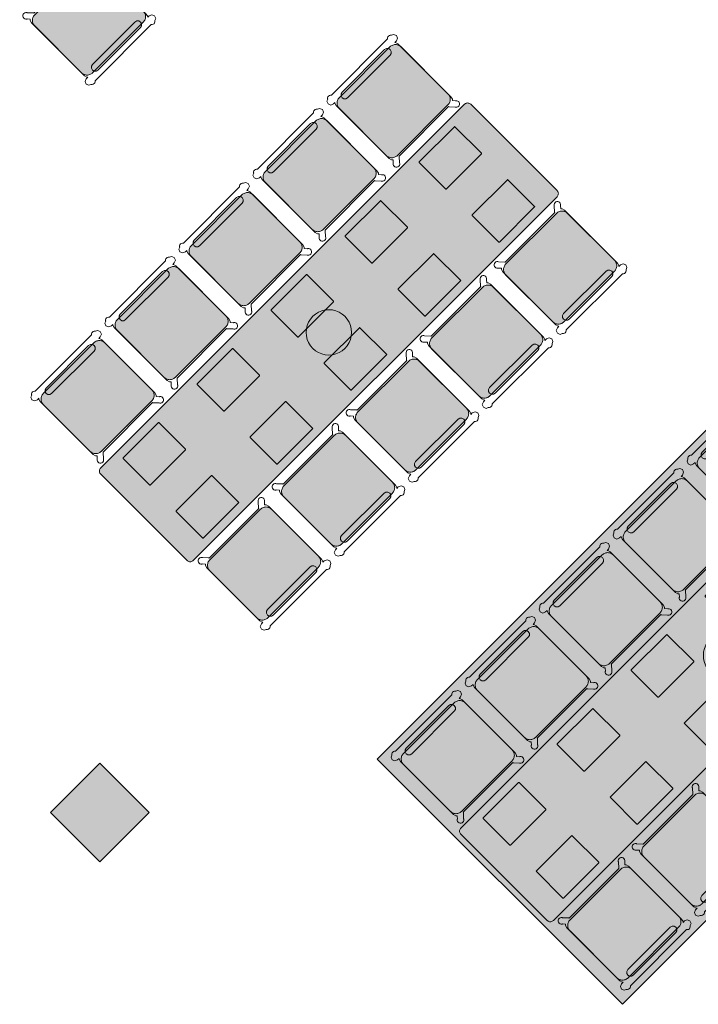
# Model space of a CAD drawing. Extents: x 2172.2 to 2210.6, y 415.3 to 458.1.
# Tile 11 of 27: x 2197.4 to 2201.3, y 431.6 to 437.3. Entities that reach past the tile are written whole.
import ezdxf

# ---------------------------------------------------------------- set-up
doc = ezdxf.new("R2010")
doc.units = 0
for name, color, linetype, lineweight in [('AYAA_B2_CHAIRS', 7, 'Continuous', 18), ('AYAA_B2_COLUMNS', 8, 'Continuous', 30), ('AYAA_B2_FINE_DETAIL', 8, 'Continuous', 9), ('AYAA_B2_FLOOR_DECOR', 32, 'Continuous', 9), ('AYAA_B2_TABLES', 7, 'Continuous', 18), ('AYAA_B2_WALLS', 7, 'Continuous', 30)]:
    doc.layers.add(name, color=color, linetype=linetype, lineweight=lineweight)

# ---------------------------------------------------------------- blocks, each defined once
blk = doc.blocks.new('AYAA_B2_ARCHITECTURE')
at = {"layer": 'AYAA_B2_COLUMNS', "true_color": 0xc2b092}
blk.add_hatch(color=256, dxfattribs=at).paths.add_polyline_path([(8.11926, -1.283904), (7.83642, -1.566743), (7.553612, -1.283869), (7.83642, -1.001064)])
at = {"layer": 'AYAA_B2_COLUMNS', "linetype": 'Continuous', "lineweight": -2}
blk.add_lwpolyline([(8.11926, -1.283904), (7.83642, -1.566743), (7.553612, -1.283869), (7.83642, -1.001064)], close=True, dxfattribs=at)
blk = doc.blocks.new('AYAA_B2_FLOOR_DECOR_02')
at = {"true_color": 0xa16b4f}
h = blk.add_hatch(color=256, dxfattribs=at)
h.paths.add_polyline_path([(1.835, 0.99455), (1.835, -0.99455), (-1.835, -0.99455), (-1.835, 0.99455)])
h.paths.add_polyline_path([(1.77995, -0.964714), (1.77995, 0.964713), (-1.77995, 0.964713), (-1.77995, -0.964714)], flags=0)
at = {"true_color": 0x3d3b33}
h = blk.add_hatch(color=256, dxfattribs=at)
h.paths.add_polyline_path([(1.77995, 0.964713), (1.77995, -0.964714), (-1.77995, -0.964714), (-1.77995, 0.964713)])
h.paths.add_polyline_path([(-1.75793, -0.952779), (1.75793, -0.952779), (1.75793, 0.952779), (-1.75793, 0.952779)], flags=0)
at = {"true_color": 0xa16b4f}
h = blk.add_hatch(color=256, dxfattribs=at)
h.paths.add_polyline_path([(1.75793, 0.952779), (1.75793, -0.952779), (-1.75793, -0.952779), (-1.75793, 0.952779)])
h.paths.add_polyline_path([(-1.68086, -0.911008), (1.68086, -0.911008), (1.68086, 0.911008), (-1.68086, 0.911008)], flags=0)
at = {"true_color": 0x3d3b33}
h = blk.add_hatch(color=256, dxfattribs=at)
h.paths.add_polyline_path([(1.68086, -0.911008), (-1.68086, -0.911008), (-1.68086, 0.911008), (1.68086, 0.911008)])
h.paths.add_polyline_path([(-1.65884, -0.899073), (1.65884, -0.899073), (1.65884, 0.899073), (-1.65884, 0.899073)], flags=0)
at = {"true_color": 0xa16b4f}
h = blk.add_hatch(color=256, dxfattribs=at)
h.paths.add_polyline_path([(1.65884, 0.899073), (1.65884, -0.899073), (-1.65884, -0.899073), (-1.65884, 0.899073)])
h.paths.add_polyline_path([(1.2478, 0.845367), (0.89915, 0.696185), (1.2478, 0.547002), (1.59645, 0.696185)], flags=0)
h.paths.add_polyline_path([(0.89915, 0.338147), (1.2478, 0.188964), (1.59645, 0.338147), (1.2478, 0.487329)], flags=0)
h.paths.add_polyline_path([(0.89915, -0.019891), (1.2478, -0.169074), (1.59645, -0.019891), (1.2478, 0.129291)], flags=0)
h.paths.add_polyline_path([(0.89915, -0.377929), (1.2478, -0.527112), (1.59645, -0.377929), (1.2478, -0.228747)], flags=0)
h.paths.add_polyline_path([(0.89915, -0.735967), (1.2478, -0.88515), (1.59645, -0.735967), (1.2478, -0.586785)], flags=0)
h.paths.add_polyline_path([(0.4037, -0.228747), (0.05505, -0.377929), (0.4037, -0.527112), (0.75235, -0.377929)], flags=0)
h.paths.add_polyline_path([(0.75235, 0.696185), (0.4037, 0.845367), (0.05505, 0.696185), (0.4037, 0.547002)], flags=0)
h.paths.add_polyline_path([(0.4037, 0.487329), (0.05505, 0.338147), (0.4037, 0.188964), (0.75235, 0.338147)], flags=0)
h.paths.add_polyline_path([(0.4037, 0.129291), (0.05505, -0.019891), (0.4037, -0.169074), (0.75235, -0.019891)], flags=0)
h.paths.add_polyline_path([(0.4037, -0.586785), (0.05505, -0.735967), (0.4037, -0.88515), (0.75235, -0.735967)], flags=0)
h.paths.add_polyline_path([(-0.4404, 0.547002), (-0.09175, 0.696185), (-0.4404, 0.845367), (-0.78905, 0.696185)], flags=0)
h.paths.add_polyline_path([(-0.4404, 0.188964), (-0.09175, 0.338147), (-0.4404, 0.487329), (-0.78905, 0.338147)], flags=0)
h.paths.add_polyline_path([(-0.78905, -0.019891), (-0.4404, -0.169074), (-0.09175, -0.019891), (-0.4404, 0.129291)], flags=0)
h.paths.add_polyline_path([(-0.78905, -0.377929), (-0.4404, -0.527112), (-0.09175, -0.377929), (-0.4404, -0.228747)], flags=0)
h.paths.add_polyline_path([(-0.78905, -0.735967), (-0.4404, -0.88515), (-0.09175, -0.735967), (-0.4404, -0.586785)], flags=0)
h.paths.add_polyline_path([(-0.93585, 0.696185), (-1.2845, 0.845367), (-1.63315, 0.696185), (-1.2845, 0.547002)], flags=0)
h.paths.add_polyline_path([(-0.93585, 0.338147), (-1.2845, 0.487329), (-1.63315, 0.338147), (-1.2845, 0.188964)], flags=0)
h.paths.add_polyline_path([(-0.93585, -0.019891), (-1.2845, 0.129291), (-1.63315, -0.019891), (-1.2845, -0.169074)], flags=0)
h.paths.add_polyline_path([(-0.93585, -0.377929), (-1.2845, -0.228747), (-1.63315, -0.377929), (-1.2845, -0.527112)], flags=0)
h.paths.add_polyline_path([(-0.93585, -0.735967), (-1.2845, -0.586785), (-1.63315, -0.735967), (-1.2845, -0.88515)], flags=0)
at = {"true_color": 0xe6decc}
h = blk.add_hatch(color=256, dxfattribs=at)
h.paths.add_polyline_path([(-1.63315, 0.696185), (-1.2845, 0.845367), (-0.93585, 0.696185), (-1.2845, 0.547002)])
h.paths.add_polyline_path([(-1.08265, 0.696185), (-1.2845, 0.783705), (-1.48635, 0.696185), (-1.2845, 0.608664)], flags=0)
h = blk.add_hatch(color=256, dxfattribs=at)
h.paths.add_polyline_path([(-0.78905, 0.696185), (-0.4404, 0.845367), (-0.09175, 0.696185), (-0.4404, 0.547002)])
h.paths.add_polyline_path([(-0.23855, 0.696185), (-0.4404, 0.783705), (-0.64225, 0.696185), (-0.4404, 0.608664)], flags=0)
h = blk.add_hatch(color=256, dxfattribs=at)
h.paths.add_polyline_path([(0.05505, 0.696185), (0.4037, 0.845367), (0.75235, 0.696185), (0.4037, 0.547002)])
h.paths.add_polyline_path([(0.60555, 0.696185), (0.4037, 0.783705), (0.20185, 0.696185), (0.4037, 0.608664)], flags=0)
h = blk.add_hatch(color=256, dxfattribs=at)
h.paths.add_polyline_path([(0.89915, 0.696185), (1.2478, 0.845367), (1.59645, 0.696185), (1.2478, 0.547002)])
h.paths.add_polyline_path([(1.44965, 0.696185), (1.2478, 0.783705), (1.04595, 0.696185), (1.2478, 0.608664)], flags=0)
at = {"true_color": 0x757d5e}
for points in [[(-1.2845, 0.608664), (-1.48635, 0.696185), (-1.2845, 0.783705), (-1.08265, 0.696185)], [(-0.64225, 0.696185), (-0.4404, 0.783705), (-0.23855, 0.696185), (-0.4404, 0.608664)], [(0.20185, 0.696185), (0.4037, 0.783705), (0.60555, 0.696185), (0.4037, 0.608664)], [(1.44965, 0.696185), (1.2478, 0.608664), (1.04595, 0.696185), (1.2478, 0.783705)], [(-1.2845, 0.425667), (-1.08265, 0.338147), (-1.2845, 0.250626), (-1.48635, 0.338147)], [(-0.4404, 0.425667), (-0.23855, 0.338147), (-0.4404, 0.250626), (-0.64225, 0.338147)], [(0.4037, 0.250626), (0.20185, 0.338147), (0.4037, 0.425667), (0.60555, 0.338147)], [(1.2478, 0.250626), (1.04595, 0.338147), (1.2478, 0.425667), (1.44965, 0.338147)], [(-1.2845, -0.107412), (-1.48635, -0.019891), (-1.2845, 0.067629), (-1.08265, -0.019891)], [(-0.64225, -0.019891), (-0.4404, 0.067629), (-0.23855, -0.019891), (-0.4404, -0.107412)], [(0.20185, -0.019891), (0.4037, 0.067629), (0.60555, -0.019891), (0.4037, -0.107412)], [(1.2478, 0.067629), (1.44965, -0.019891), (1.2478, -0.107412), (1.04595, -0.019891)], [(-1.2845, -0.46545), (-1.48635, -0.377929), (-1.2845, -0.290409), (-1.08265, -0.377929)], [(-0.23855, -0.377929), (-0.4404, -0.46545), (-0.64225, -0.377929), (-0.4404, -0.290409)], [(0.60555, -0.377929), (0.4037, -0.46545), (0.20185, -0.377929), (0.4037, -0.290409)], [(1.44965, -0.377929), (1.2478, -0.46545), (1.04595, -0.377929), (1.2478, -0.290409)], [(-1.48635, -0.735967), (-1.2845, -0.648447), (-1.08265, -0.735967), (-1.2845, -0.823488)], [(-0.23855, -0.735967), (-0.4404, -0.823488), (-0.64225, -0.735967), (-0.4404, -0.648447)], [(0.20185, -0.735967), (0.4037, -0.648447), (0.60555, -0.735967), (0.4037, -0.823488)], [(1.04595, -0.735967), (1.2478, -0.648447), (1.44965, -0.735967), (1.2478, -0.823488)]]:
    blk.add_hatch(color=256, dxfattribs=at).paths.add_polyline_path(points)
at = {"true_color": 0xe6decc}
h = blk.add_hatch(color=256, dxfattribs=at)
h.paths.add_polyline_path([(-1.2845, 0.188964), (-1.63315, 0.338147), (-1.2845, 0.487329), (-0.93585, 0.338147)])
h.paths.add_polyline_path([(-1.48635, 0.338147), (-1.2845, 0.250626), (-1.08265, 0.338147), (-1.2845, 0.425667)], flags=0)
h = blk.add_hatch(color=256, dxfattribs=at)
h.paths.add_polyline_path([(-0.09175, 0.338147), (-0.4404, 0.188964), (-0.78905, 0.338147), (-0.4404, 0.487329)])
h.paths.add_polyline_path([(-0.23855, 0.338147), (-0.4404, 0.425667), (-0.64225, 0.338147), (-0.4404, 0.250626)], flags=0)
h = blk.add_hatch(color=256, dxfattribs=at)
h.paths.add_polyline_path([(0.05505, 0.338147), (0.4037, 0.487329), (0.75235, 0.338147), (0.4037, 0.188964)])
h.paths.add_polyline_path([(0.4037, 0.250626), (0.60555, 0.338147), (0.4037, 0.425667), (0.20185, 0.338147)], flags=0)
h = blk.add_hatch(color=256, dxfattribs=at)
h.paths.add_polyline_path([(0.89915, 0.338147), (1.2478, 0.487329), (1.59645, 0.338147), (1.2478, 0.188964)])
h.paths.add_polyline_path([(1.2478, 0.250626), (1.44965, 0.338147), (1.2478, 0.425667), (1.04595, 0.338147)], flags=0)
h = blk.add_hatch(color=256, dxfattribs=at)
h.paths.add_polyline_path([(-0.93585, -0.019891), (-1.2845, -0.169074), (-1.63315, -0.019891), (-1.2845, 0.129291)])
h.paths.add_polyline_path([(-1.48635, -0.019891), (-1.2845, -0.107412), (-1.08265, -0.019891), (-1.2845, 0.067629)], flags=0)
h = blk.add_hatch(color=256, dxfattribs=at)
h.paths.add_polyline_path([(-0.09175, -0.019891), (-0.4404, -0.169074), (-0.78905, -0.019891), (-0.4404, 0.129291)])
h.paths.add_polyline_path([(-0.64225, -0.019891), (-0.4404, -0.107412), (-0.23855, -0.019891), (-0.4404, 0.067629)], flags=0)
h = blk.add_hatch(color=256, dxfattribs=at)
h.paths.add_polyline_path([(0.75235, -0.019891), (0.4037, -0.169074), (0.05505, -0.019891), (0.4037, 0.129291)])
h.paths.add_polyline_path([(0.20185, -0.019891), (0.4037, -0.107412), (0.60555, -0.019891), (0.4037, 0.067629)], flags=0)
h = blk.add_hatch(color=256, dxfattribs=at)
h.paths.add_polyline_path([(1.59645, -0.019891), (1.2478, -0.169074), (0.89915, -0.019891), (1.2478, 0.129291)])
h.paths.add_polyline_path([(1.2478, -0.107412), (1.44965, -0.019891), (1.2478, 0.067629), (1.04595, -0.019891)], flags=0)
h = blk.add_hatch(color=256, dxfattribs=at)
h.paths.add_polyline_path([(-1.63315, -0.377929), (-1.2845, -0.228747), (-0.93585, -0.377929), (-1.2845, -0.527112)])
h.paths.add_polyline_path([(-1.2845, -0.46545), (-1.08265, -0.377929), (-1.2845, -0.290409), (-1.48635, -0.377929)], flags=0)
h = blk.add_hatch(color=256, dxfattribs=at)
h.paths.add_polyline_path([(-0.78905, -0.377929), (-0.4404, -0.228747), (-0.09175, -0.377929), (-0.4404, -0.527112)])
h.paths.add_polyline_path([(-0.23855, -0.377929), (-0.4404, -0.290409), (-0.64225, -0.377929), (-0.4404, -0.46545)], flags=0)
h = blk.add_hatch(color=256, dxfattribs=at)
h.paths.add_polyline_path([(0.4037, -0.527112), (0.05505, -0.377929), (0.4037, -0.228747), (0.75235, -0.377929)])
h.paths.add_polyline_path([(0.60555, -0.377929), (0.4037, -0.290409), (0.20185, -0.377929), (0.4037, -0.46545)], flags=0)
h = blk.add_hatch(color=256, dxfattribs=at)
h.paths.add_polyline_path([(0.89915, -0.377929), (1.2478, -0.228747), (1.59645, -0.377929), (1.2478, -0.527112)])
h.paths.add_polyline_path([(1.2478, -0.46545), (1.44965, -0.377929), (1.2478, -0.290409), (1.04595, -0.377929)], flags=0)
h = blk.add_hatch(color=256, dxfattribs=at)
h.paths.add_polyline_path([(-1.63315, -0.735967), (-1.2845, -0.586785), (-0.93585, -0.735967), (-1.2845, -0.88515)])
h.paths.add_polyline_path([(-1.08265, -0.735967), (-1.2845, -0.648447), (-1.48635, -0.735967), (-1.2845, -0.823488)], flags=0)
h = blk.add_hatch(color=256, dxfattribs=at)
h.paths.add_polyline_path([(-0.09175, -0.735967), (-0.4404, -0.88515), (-0.78905, -0.735967), (-0.4404, -0.586785)])
h.paths.add_polyline_path([(-0.23855, -0.735967), (-0.4404, -0.648447), (-0.64225, -0.735967), (-0.4404, -0.823488)], flags=0)
h = blk.add_hatch(color=256, dxfattribs=at)
h.paths.add_polyline_path([(0.05505, -0.735967), (0.4037, -0.586785), (0.75235, -0.735967), (0.4037, -0.88515)])
h.paths.add_polyline_path([(0.60555, -0.735967), (0.4037, -0.648447), (0.20185, -0.735967), (0.4037, -0.823488)], flags=0)
h = blk.add_hatch(color=256, dxfattribs=at)
h.paths.add_polyline_path([(1.59645, -0.735967), (1.2478, -0.88515), (0.89915, -0.735967), (1.2478, -0.586785)])
h.paths.add_polyline_path([(1.44965, -0.735967), (1.2478, -0.648447), (1.04595, -0.735967), (1.2478, -0.823488)], flags=0)
at = {"color": 0, "linetype": 'Continuous', "lineweight": -2}
blk.add_lwpolyline([(1.835, 0.99455), (1.835, -0.99455), (-1.835, -0.99455), (-1.835, 0.99455)], close=True, dxfattribs=at)
blk = doc.blocks.new('AYAA_B2_CHAIR_IVORY')
at = {"true_color": 0xeee6d3}
blk.add_hatch(color=256, dxfattribs=at).paths.add_polyline_path([(-0.247475, -0.204863), (-0.248872, -0.200013), (-0.249717, -0.195038), (-0.25, -0.19), (-0.25, 0.19), (-0.249717, 0.195038), (-0.248872, 0.200013), (-0.247475, 0.204863), (-0.245544, 0.209525), (-0.243103, 0.213941), (-0.240182, 0.218057), (-0.23682, 0.22182), (-0.233057, 0.225182), (-0.228941, 0.228103), (-0.224525, 0.230544), (-0.219863, 0.232475), (-0.215013, 0.233872), (-0.210038, 0.234717), (-0.205, 0.235), (0.205, 0.235), (0.210038, 0.234717), (0.215013, 0.233872), (0.219863, 0.232475), (0.224525, 0.230544), (0.228941, 0.228103), (0.233057, 0.225182), (0.23682, 0.22182), (0.240182, 0.218057), (0.243103, 0.213941), (0.245544, 0.209525), (0.247475, 0.204863), (0.248872, 0.200013), (0.249717, 0.195038), (0.25, 0.19), (0.25, -0.19), (0.249717, -0.195038), (0.248872, -0.200013), (0.247475, -0.204863), (0.245544, -0.209525), (0.243103, -0.213941), (0.240182, -0.218057), (0.23682, -0.22182), (0.233057, -0.225182), (0.228941, -0.228103), (0.224525, -0.230544), (0.219863, -0.232475), (0.215013, -0.233872), (0.210038, -0.234717), (0.205, -0.235), (-0.205, -0.235), (-0.210038, -0.234717), (-0.215013, -0.233872), (-0.219863, -0.232475), (-0.224525, -0.230544), (-0.228941, -0.228103), (-0.233057, -0.225182), (-0.23682, -0.22182), (-0.240182, -0.218057), (-0.243103, -0.213941), (-0.245544, -0.209525)])
at = {"color": 0, "linetype": 'Continuous', "lineweight": -2}
for points in [[(-0.255, -0.233), (-0.242972, -0.233), (-0.245992, -0.22998), (-0.25, -0.215), (-0.25, 0.215), (-0.245992, 0.22998), (-0.240149, 0.235823), (-0.252556, 0.249383), (-0.254118, 0.250179), (-0.258321, 0.254382), (-0.26102, 0.259679), (-0.26195, 0.26555), (-0.26102, 0.271421), (-0.258321, 0.276718), (-0.254118, 0.280921), (-0.248821, 0.28362), (-0.24295, 0.28455), (-0.237079, 0.28362), (-0.231782, 0.280921), (-0.227579, 0.276718), (-0.22608, 0.273776), (-0.20172, 0.24715), (-0.200943, 0.245), (0.200943, 0.245), (0.20172, 0.24715), (0.22608, 0.273776), (0.227579, 0.276718), (0.231782, 0.280921), (0.237079, 0.28362), (0.24295, 0.28455), (0.248821, 0.28362), (0.254118, 0.280921), (0.258321, 0.276718), (0.26102, 0.271421), (0.26195, 0.26555), (0.26102, 0.259679), (0.258321, 0.254382), (0.254118, 0.250179), (0.252556, 0.249383), (0.240149, 0.235823), (0.245992, 0.22998), (0.25, 0.215), (0.25, -0.215), (0.245992, -0.22998), (0.242972, -0.233), (0.255, -0.233), (0.270556, -0.239444), (0.277, -0.255), (0.270556, -0.270556), (0.259027, -0.275332), (0.258321, -0.276718), (0.254118, -0.280921), (0.248821, -0.28362), (0.24295, -0.28455), (0.237079, -0.28362), (0.231782, -0.280921), (0.227861, -0.277), (-0.227861, -0.277), (-0.231782, -0.280921), (-0.237079, -0.28362), (-0.24295, -0.28455), (-0.248821, -0.28362), (-0.254118, -0.280921), (-0.258321, -0.276718), (-0.259027, -0.275332), (-0.270556, -0.270556), (-0.277, -0.255), (-0.270556, -0.239444)], [(-0.247475, -0.204863), (-0.248872, -0.200013), (-0.249717, -0.195038), (-0.25, -0.19), (-0.25, 0.19), (-0.249717, 0.195038), (-0.248872, 0.200013), (-0.247475, 0.204863), (-0.245544, 0.209525), (-0.243103, 0.213941), (-0.240182, 0.218057), (-0.23682, 0.22182), (-0.233057, 0.225182), (-0.228941, 0.228103), (-0.224525, 0.230544), (-0.219863, 0.232475), (-0.215013, 0.233872), (-0.210038, 0.234717), (-0.205, 0.235), (0.205, 0.235), (0.210038, 0.234717), (0.215013, 0.233872), (0.219863, 0.232475), (0.224525, 0.230544), (0.228941, 0.228103), (0.233057, 0.225182), (0.23682, 0.22182), (0.240182, 0.218057), (0.243103, 0.213941), (0.245544, 0.209525), (0.247475, 0.204863), (0.248872, 0.200013), (0.249717, 0.195038), (0.25, 0.19), (0.25, -0.19), (0.249717, -0.195038), (0.248872, -0.200013), (0.247475, -0.204863), (0.245544, -0.209525), (0.243103, -0.213941), (0.240182, -0.218057), (0.23682, -0.22182), (0.233057, -0.225182), (0.228941, -0.228103), (0.224525, -0.230544), (0.219863, -0.232475), (0.215013, -0.233872), (0.210038, -0.234717), (0.205, -0.235), (-0.205, -0.235), (-0.210038, -0.234717), (-0.215013, -0.233872), (-0.219863, -0.232475), (-0.224525, -0.230544), (-0.228941, -0.228103), (-0.233057, -0.225182), (-0.23682, -0.22182), (-0.240182, -0.218057), (-0.243103, -0.213941), (-0.245544, -0.209525)], [(-0.183735, -0.203506), (-0.1725, -0.2005), (0.1725, -0.2005), (0.183735, -0.203506), (0.191994, -0.211765), (0.195, -0.223), (0.191994, -0.234235), (0.183735, -0.242494), (0.1725, -0.2455), (-0.1725, -0.2455), (-0.183735, -0.242494), (-0.191994, -0.234235), (-0.195, -0.223), (-0.191994, -0.211765)]]:
    blk.add_lwpolyline(points, close=True, dxfattribs=at)
blk = doc.blocks.new('AYAA_B2_DINING_5')
at = {"true_color": 0xefe8d6}
blk.add_hatch(color=256, dxfattribs=at).paths.add_polyline_path([(-1.5, -0.35), (-1.5, 0.35), (-1.499692, 0.353911), (-1.498776, 0.357725), (-1.497275, 0.36135), (-1.495225, 0.364695), (-1.492678, 0.367678), (-1.489695, 0.370225), (-1.48635, 0.372275), (-1.482725, 0.373776), (-1.478911, 0.374692), (-1.475, 0.375), (1.475, 0.375), (1.478911, 0.374692), (1.482725, 0.373776), (1.48635, 0.372275), (1.489695, 0.370225), (1.492678, 0.367678), (1.495225, 0.364695), (1.497275, 0.36135), (1.498776, 0.357725), (1.499692, 0.353911), (1.5, 0.35), (1.5, -0.35), (1.499692, -0.353911), (1.498776, -0.357725), (1.497275, -0.36135), (1.495225, -0.364695), (1.492678, -0.367678), (1.489695, -0.370225), (1.48635, -0.372275), (1.482725, -0.373776), (1.478911, -0.374692), (1.475, -0.375), (-1.475, -0.375), (-1.478911, -0.374692), (-1.482725, -0.373776), (-1.48635, -0.372275), (-1.489695, -0.370225), (-1.492678, -0.367678), (-1.495225, -0.364695), (-1.497275, -0.36135), (-1.498776, -0.357725), (-1.499692, -0.353911)])
at = {"color": 0, "linetype": 'Continuous', "lineweight": -2}
blk.add_lwpolyline([(-1.5, 0.35), (-1.499692, 0.353911), (-1.498776, 0.357725), (-1.497275, 0.36135), (-1.495225, 0.364695), (-1.492678, 0.367678), (-1.489695, 0.370225), (-1.48635, 0.372275), (-1.482725, 0.373776), (-1.478911, 0.374692), (-1.475, 0.375), (1.475, 0.375), (1.478911, 0.374692), (1.482725, 0.373776), (1.48635, 0.372275), (1.489695, 0.370225), (1.492678, 0.367678), (1.495225, 0.364695), (1.497275, 0.36135), (1.498776, 0.357725), (1.499692, 0.353911), (1.5, 0.35), (1.5, -0.35), (1.499692, -0.353911), (1.498776, -0.357725), (1.497275, -0.36135), (1.495225, -0.364695), (1.492678, -0.367678), (1.489695, -0.370225), (1.48635, -0.372275), (1.482725, -0.373776), (1.478911, -0.374692), (1.475, -0.375), (-1.475, -0.375), (-1.478911, -0.374692), (-1.482725, -0.373776), (-1.48635, -0.372275), (-1.489695, -0.370225), (-1.492678, -0.367678), (-1.495225, -0.364695), (-1.497275, -0.36135), (-1.498776, -0.357725), (-1.499692, -0.353911), (-1.5, -0.35)], close=True, dxfattribs=at)
at = {"layer": 'AYAA_B2_FINE_DETAIL', "linetype": 'Continuous', "lineweight": -2}
for points in [[(-1.057, 0.325), (-1.056001, 0.324733), (-1.055267, 0.323999), (-1.055, 0.323), (-1.055, 0.107), (-1.055267, 0.106001), (-1.056001, 0.105267), (-1.057, 0.105), (-1.343, 0.105), (-1.343999, 0.105267), (-1.344733, 0.106001), (-1.345, 0.107), (-1.345, 0.323), (-1.344733, 0.323999), (-1.343999, 0.324733), (-1.343, 0.325)], [(-0.745, 0.107), (-0.745, 0.323), (-0.744733, 0.323999), (-0.743999, 0.324733), (-0.743, 0.325), (-0.457, 0.325), (-0.456001, 0.324733), (-0.455267, 0.323999), (-0.455, 0.323), (-0.455, 0.107), (-0.455267, 0.106001), (-0.456001, 0.105267), (-0.457, 0.105), (-0.743, 0.105), (-0.743999, 0.105267), (-0.744733, 0.106001)], [(-0.145, 0.107), (-0.145, 0.323), (-0.144733, 0.323999), (-0.143999, 0.324733), (-0.143, 0.325), (0.143, 0.325), (0.143999, 0.324733), (0.144733, 0.323999), (0.145, 0.323), (0.145, 0.107), (0.144733, 0.106001), (0.143999, 0.105267), (0.143, 0.105), (-0.143, 0.105), (-0.143999, 0.105267), (-0.144733, 0.106001)], [(0.455267, 0.323999), (0.456001, 0.324733), (0.457, 0.325), (0.743, 0.325), (0.743999, 0.324733), (0.744733, 0.323999), (0.745, 0.323), (0.745, 0.107), (0.744733, 0.106001), (0.743999, 0.105267), (0.743, 0.105), (0.457, 0.105), (0.456001, 0.105267), (0.455267, 0.106001), (0.455, 0.107), (0.455, 0.323)], [(1.057, 0.325), (1.343, 0.325), (1.343999, 0.324733), (1.344733, 0.323999), (1.345, 0.323), (1.345, 0.107), (1.344733, 0.106001), (1.343999, 0.105267), (1.343, 0.105), (1.057, 0.105), (1.056001, 0.105267), (1.055267, 0.106001), (1.055, 0.107), (1.055, 0.323), (1.055267, 0.323999), (1.056001, 0.324733)], [(-0.123637, 0.040172), (-0.115831, 0.059019), (-0.105172, 0.076412), (-0.091924, 0.091924), (-0.076412, 0.105172), (-0.059019, 0.115831), (-0.040172, 0.123637), (-0.020336, 0.128399), (0, 0.13), (0.020336, 0.128399), (0.040172, 0.123637), (0.059019, 0.115831), (0.076412, 0.105172), (0.091924, 0.091924), (0.105172, 0.076412), (0.115831, 0.059019), (0.123637, 0.040172), (0.128399, 0.020336), (0.13, 0), (0.128399, -0.020336), (0.123637, -0.040172), (0.115831, -0.059019), (0.105172, -0.076412), (0.091924, -0.091924), (0.076412, -0.105172), (0.059019, -0.115831), (0.040172, -0.123637), (0.020336, -0.128399), (0, -0.13), (-0.020336, -0.128399), (-0.040172, -0.123637), (-0.059019, -0.115831), (-0.076412, -0.105172), (-0.091924, -0.091924), (-0.105172, -0.076412), (-0.115831, -0.059019), (-0.123637, -0.040172), (-0.128399, -0.020336), (-0.13, 0), (-0.128399, 0.020336)], [(-1.056001, -0.105267), (-1.055267, -0.106001), (-1.055, -0.107), (-1.055, -0.323), (-1.055267, -0.323999), (-1.056001, -0.324733), (-1.057, -0.325), (-1.343, -0.325), (-1.343999, -0.324733), (-1.344733, -0.323999), (-1.345, -0.323), (-1.345, -0.107), (-1.344733, -0.106001), (-1.343999, -0.105267), (-1.343, -0.105), (-1.057, -0.105)], [(-0.744733, -0.106001), (-0.743999, -0.105267), (-0.743, -0.105), (-0.457, -0.105), (-0.456001, -0.105267), (-0.455267, -0.106001), (-0.455, -0.107), (-0.455, -0.323), (-0.455267, -0.323999), (-0.456001, -0.324733), (-0.457, -0.325), (-0.743, -0.325), (-0.743999, -0.324733), (-0.744733, -0.323999), (-0.745, -0.323), (-0.745, -0.107)], [(-0.144733, -0.106001), (-0.143999, -0.105267), (-0.143, -0.105), (0.143, -0.105), (0.143999, -0.105267), (0.144733, -0.106001), (0.145, -0.107), (0.145, -0.323), (0.144733, -0.323999), (0.143999, -0.324733), (0.143, -0.325), (-0.143, -0.325), (-0.143999, -0.324733), (-0.144733, -0.323999), (-0.145, -0.323), (-0.145, -0.107)], [(0.457, -0.105), (0.743, -0.105), (0.743999, -0.105267), (0.744733, -0.106001), (0.745, -0.107), (0.745, -0.323), (0.744733, -0.323999), (0.743999, -0.324733), (0.743, -0.325), (0.457, -0.325), (0.456001, -0.324733), (0.455267, -0.323999), (0.455, -0.323), (0.455, -0.107), (0.455267, -0.106001), (0.456001, -0.105267)], [(1.055267, -0.106001), (1.056001, -0.105267), (1.057, -0.105), (1.343, -0.105), (1.343999, -0.105267), (1.344733, -0.106001), (1.345, -0.107), (1.345, -0.323), (1.344733, -0.323999), (1.343999, -0.324733), (1.343, -0.325), (1.057, -0.325), (1.056001, -0.324733), (1.055267, -0.323999), (1.055, -0.323), (1.055, -0.107)]]:
    blk.add_lwpolyline(points, close=True, dxfattribs=at)
blk = doc.blocks.new('AYAA_B2_DINING_6')
at = {"true_color": 0xefe8d6}
blk.add_hatch(color=256, dxfattribs=at).paths.add_polyline_path([(-1.8, -0.35), (-1.8, 0.35), (-1.799692, 0.353911), (-1.798776, 0.357725), (-1.797275, 0.36135), (-1.795225, 0.364695), (-1.792678, 0.367678), (-1.789695, 0.370225), (-1.78635, 0.372275), (-1.782725, 0.373776), (-1.778911, 0.374692), (-1.775, 0.375), (1.775, 0.375), (1.778911, 0.374692), (1.782725, 0.373776), (1.78635, 0.372275), (1.789695, 0.370225), (1.792678, 0.367678), (1.795225, 0.364695), (1.797275, 0.36135), (1.798776, 0.357725), (1.799692, 0.353911), (1.8, 0.35), (1.8, -0.35), (1.799692, -0.353911), (1.798776, -0.357725), (1.797275, -0.36135), (1.795225, -0.364695), (1.792678, -0.367678), (1.789695, -0.370225), (1.78635, -0.372275), (1.782725, -0.373776), (1.778911, -0.374692), (1.775, -0.375), (-1.775, -0.375), (-1.778911, -0.374692), (-1.782725, -0.373776), (-1.78635, -0.372275), (-1.789695, -0.370225), (-1.792678, -0.367678), (-1.795225, -0.364695), (-1.797275, -0.36135), (-1.798776, -0.357725), (-1.799692, -0.353911)])
at = {"color": 0, "linetype": 'Continuous', "lineweight": -2}
blk.add_lwpolyline([(-1.799692, 0.353911), (-1.798776, 0.357725), (-1.797275, 0.36135), (-1.795225, 0.364695), (-1.792678, 0.367678), (-1.789695, 0.370225), (-1.78635, 0.372275), (-1.782725, 0.373776), (-1.778911, 0.374692), (-1.775, 0.375), (1.775, 0.375), (1.778911, 0.374692), (1.782725, 0.373776), (1.78635, 0.372275), (1.789695, 0.370225), (1.792678, 0.367678), (1.795225, 0.364695), (1.797275, 0.36135), (1.798776, 0.357725), (1.799692, 0.353911), (1.8, 0.35), (1.8, -0.35), (1.799692, -0.353911), (1.798776, -0.357725), (1.797275, -0.36135), (1.795225, -0.364695), (1.792678, -0.367678), (1.789695, -0.370225), (1.78635, -0.372275), (1.782725, -0.373776), (1.778911, -0.374692), (1.775, -0.375), (-1.775, -0.375), (-1.778911, -0.374692), (-1.782725, -0.373776), (-1.78635, -0.372275), (-1.789695, -0.370225), (-1.792678, -0.367678), (-1.795225, -0.364695), (-1.797275, -0.36135), (-1.798776, -0.357725), (-1.799692, -0.353911), (-1.8, -0.35), (-1.8, 0.35)], close=True, dxfattribs=at)
at = {"layer": 'AYAA_B2_FINE_DETAIL', "linetype": 'Continuous', "lineweight": -2}
for points in [[(-1.644733, 0.323999), (-1.643999, 0.324733), (-1.643, 0.325), (-1.357, 0.325), (-1.356001, 0.324733), (-1.355267, 0.323999), (-1.355, 0.323), (-1.355, 0.107), (-1.355267, 0.106001), (-1.356001, 0.105267), (-1.357, 0.105), (-1.643, 0.105), (-1.643999, 0.105267), (-1.644733, 0.106001), (-1.645, 0.107), (-1.645, 0.323)], [(-1.043, 0.325), (-0.757, 0.325), (-0.756001, 0.324733), (-0.755267, 0.323999), (-0.755, 0.323), (-0.755, 0.107), (-0.755267, 0.106001), (-0.756001, 0.105267), (-0.757, 0.105), (-1.043, 0.105), (-1.043999, 0.105267), (-1.044733, 0.106001), (-1.045, 0.107), (-1.045, 0.323), (-1.044733, 0.323999), (-1.043999, 0.324733)], [(-0.443999, 0.324733), (-0.443, 0.325), (-0.157, 0.325), (-0.156001, 0.324733), (-0.155267, 0.323999), (-0.155, 0.323), (-0.155, 0.107), (-0.155267, 0.106001), (-0.156001, 0.105267), (-0.157, 0.105), (-0.443, 0.105), (-0.443999, 0.105267), (-0.444733, 0.106001), (-0.445, 0.107), (-0.445, 0.323), (-0.444733, 0.323999)], [(0.443999, 0.324733), (0.444733, 0.323999), (0.445, 0.323), (0.445, 0.107), (0.444733, 0.106001), (0.443999, 0.105267), (0.443, 0.105), (0.157, 0.105), (0.156001, 0.105267), (0.155267, 0.106001), (0.155, 0.107), (0.155, 0.323), (0.155267, 0.323999), (0.156001, 0.324733), (0.157, 0.325), (0.443, 0.325)], [(0.755267, 0.323999), (0.756001, 0.324733), (0.757, 0.325), (1.043, 0.325), (1.043999, 0.324733), (1.044733, 0.323999), (1.045, 0.323), (1.045, 0.107), (1.044733, 0.106001), (1.043999, 0.105267), (1.043, 0.105), (0.757, 0.105), (0.756001, 0.105267), (0.755267, 0.106001), (0.755, 0.107), (0.755, 0.323)], [(1.355267, 0.323999), (1.356001, 0.324733), (1.357, 0.325), (1.643, 0.325), (1.643999, 0.324733), (1.644733, 0.323999), (1.645, 0.323), (1.645, 0.107), (1.644733, 0.106001), (1.643999, 0.105267), (1.643, 0.105), (1.357, 0.105), (1.356001, 0.105267), (1.355267, 0.106001), (1.355, 0.107), (1.355, 0.323)], [(-0.123637, 0.040172), (-0.115831, 0.059019), (-0.105172, 0.076412), (-0.091924, 0.091924), (-0.076412, 0.105172), (-0.059019, 0.115831), (-0.040172, 0.123637), (-0.020336, 0.128399), (0, 0.13), (0.020336, 0.128399), (0.040172, 0.123637), (0.059019, 0.115831), (0.076412, 0.105172), (0.091924, 0.091924), (0.105172, 0.076412), (0.115831, 0.059019), (0.123637, 0.040172), (0.128399, 0.020336), (0.13, 0), (0.128399, -0.020336), (0.123637, -0.040172), (0.115831, -0.059019), (0.105172, -0.076412), (0.091924, -0.091924), (0.076412, -0.105172), (0.059019, -0.115831), (0.040172, -0.123637), (0.020336, -0.128399), (0, -0.13), (-0.020336, -0.128399), (-0.040172, -0.123637), (-0.059019, -0.115831), (-0.076412, -0.105172), (-0.091924, -0.091924), (-0.105172, -0.076412), (-0.115831, -0.059019), (-0.123637, -0.040172), (-0.128399, -0.020336), (-0.13, 0), (-0.128399, 0.020336)], [(-1.643, -0.105), (-1.357, -0.105), (-1.356001, -0.105267), (-1.355267, -0.106001), (-1.355, -0.107), (-1.355, -0.323), (-1.355267, -0.323999), (-1.356001, -0.324733), (-1.357, -0.325), (-1.643, -0.325), (-1.643999, -0.324733), (-1.644733, -0.323999), (-1.645, -0.323), (-1.645, -0.107), (-1.644733, -0.106001), (-1.643999, -0.105267)], [(-1.043999, -0.105267), (-1.043, -0.105), (-0.757, -0.105), (-0.756001, -0.105267), (-0.755267, -0.106001), (-0.755, -0.107), (-0.755, -0.323), (-0.755267, -0.323999), (-0.756001, -0.324733), (-0.757, -0.325), (-1.043, -0.325), (-1.043999, -0.324733), (-1.044733, -0.323999), (-1.045, -0.323), (-1.045, -0.107), (-1.044733, -0.106001)], [(-0.443, -0.105), (-0.157, -0.105), (-0.156001, -0.105267), (-0.155267, -0.106001), (-0.155, -0.107), (-0.155, -0.323), (-0.155267, -0.323999), (-0.156001, -0.324733), (-0.157, -0.325), (-0.443, -0.325), (-0.443999, -0.324733), (-0.444733, -0.323999), (-0.445, -0.323), (-0.445, -0.107), (-0.444733, -0.106001), (-0.443999, -0.105267)], [(0.155267, -0.323999), (0.155, -0.323), (0.155, -0.107), (0.155267, -0.106001), (0.156001, -0.105267), (0.157, -0.105), (0.443, -0.105), (0.443999, -0.105267), (0.444733, -0.106001), (0.445, -0.107), (0.445, -0.323), (0.444733, -0.323999), (0.443999, -0.324733), (0.443, -0.325), (0.157, -0.325), (0.156001, -0.324733)], [(1.043, -0.105), (1.043999, -0.105267), (1.044733, -0.106001), (1.045, -0.107), (1.045, -0.323), (1.044733, -0.323999), (1.043999, -0.324733), (1.043, -0.325), (0.757, -0.325), (0.756001, -0.324733), (0.755267, -0.323999), (0.755, -0.323), (0.755, -0.107), (0.755267, -0.106001), (0.756001, -0.105267), (0.757, -0.105)], [(1.356001, -0.105267), (1.357, -0.105), (1.643, -0.105), (1.643999, -0.105267), (1.644733, -0.106001), (1.645, -0.107), (1.645, -0.323), (1.644733, -0.323999), (1.643999, -0.324733), (1.643, -0.325), (1.357, -0.325), (1.356001, -0.324733), (1.355267, -0.323999), (1.355, -0.323), (1.355, -0.107), (1.355267, -0.106001)]]:
    blk.add_lwpolyline(points, close=True, dxfattribs=at)

msp = doc.modelspace()

# ---------------------------------------------------------------- block references
at = {"layer": 'AYAA_B2_CHAIRS', "linetype": 'Continuous'}
for p, xscale, yscale, rotation in [((2197.7732, 437.2699), 0.999999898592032, -0.9999998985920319, -135), ((2199.5198, 436.7961), 0.9999999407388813, -0.9999999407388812, 44.99999758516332), ((2199.0955, 436.3718), 0.9999999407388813, -0.9999999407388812, 44.99999758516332), ((2198.6712, 435.9476), 0.9999999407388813, -0.9999999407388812, 44.99999758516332), ((2200.4744, 435.8415), 0.999999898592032, -0.9999998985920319, -135), ((2198.247, 435.5233), 0.9999999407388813, -0.9999999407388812, 44.99999758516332), ((2200.0501, 435.4172), 0.999999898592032, -0.9999998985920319, -135), ((2197.8227, 435.099), 0.9999999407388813, -0.9999999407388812, 44.99999758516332), ((2199.6258, 434.993), 0.999999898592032, -0.9999998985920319, -135), ((2201.5845, 434.7314), 0.9999999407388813, -0.9999999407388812, 44.99999758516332), ((2199.2016, 434.5687), 0.999999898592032, -0.9999998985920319, -135), ((2201.1603, 434.3071), 0.9999999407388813, -0.9999999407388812, 44.99999758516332), ((2198.7773, 434.1445), 0.999999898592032, -0.9999998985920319, -135), ((2200.736, 433.8828), 0.9999999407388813, -0.9999999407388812, 44.99999758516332), ((2200.3117, 433.4586), 0.9999999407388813, -0.9999999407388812, 44.99999758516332), ((2199.8875, 433.0343), 0.9999999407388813, -0.9999999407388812, 44.99999758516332), ((2201.2663, 432.504), 0.999999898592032, -0.9999998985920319, -135), ((2200.8421, 432.0797), 0.999999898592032, -0.9999998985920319, -135)]:
    msp.add_blockref('AYAA_B2_CHAIR_IVORY', p, dxfattribs=dict(at, xscale=xscale, yscale=yscale, rotation=rotation))
at = {"layer": 'AYAA_B2_FLOOR_DECOR', "linetype": 'Continuous', "yscale": -1, "rotation": 44.99999758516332}
msp.add_blockref('AYAA_B2_FLOOR_DECOR_02', (2201.4254, 433.6177), dxfattribs=at)
at = {"layer": 'AYAA_B2_TABLES', "linetype": 'Continuous', "xscale": 0.9999999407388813, "yscale": -0.9999999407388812, "rotation": 44.99999758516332}
for name, p in [('AYAA_B2_DINING_5', (2199.1485, 435.4703)), ('AYAA_B2_DINING_6', (2201.4254, 433.6177))]:
    msp.add_blockref(name, p, dxfattribs=at)
at = {"layer": 'AYAA_B2_WALLS'}
msp.add_blockref('AYAA_B2_ARCHITECTURE', (2190, 434), dxfattribs=at)

doc.saveas('drawing.dxf')
